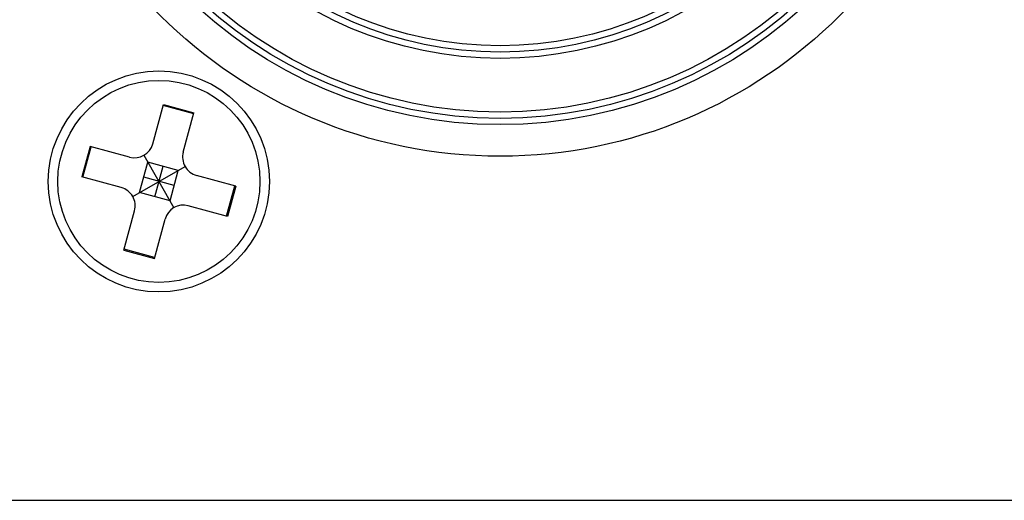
# Model space of a CAD drawing. Header units: millimetres. Extents: x 756 to 1110, y 56 to 256.
# Tile 4 of 9: x 1069.74 to 1085.33, y 129.49 to 137.1. Entities that reach past the tile are written whole.
import ezdxf

# ---------------------------------------------------------------- set-up
doc = ezdxf.new("R2010")
doc.units = ezdxf.units.MM
doc.header["$LTSCALE"] = 16.335
doc.layers.add('D-01-35-26-0DXF_CONTINUOUS_LINE', color=7, linetype='CONTINUOUS')

msp = doc.modelspace()

# ---------------------------------------------------------------- linework, layer by layer
at = {"layer": 'D-01-35-26-0DXF_CONTINUOUS_LINE', "linetype": 'Continuous', "lineweight": 30}
for p, q in [((1071.85, 135.138), (1072.02, 135.761)), ((1072.498, 135.614), (1072.015, 135.745)), ((1072.02, 135.761), (1072.502, 135.63)), ((1072.333, 135.007), (1072.502, 135.63)), ((1070.859, 135.097), (1070.728, 134.615)), ((1070.744, 134.61), (1070.875, 135.093)), ((1071.482, 134.928), (1070.859, 135.097)), ((1071.71, 134.957), (1072.185, 134.127)), ((1071.64, 134.367), (1071.772, 134.849)), ((1072.254, 134.718), (1071.772, 134.849)), ((1071.532, 134.305), (1072.362, 134.779)), ((1071.882, 134.301), (1072.013, 134.783)), ((1072.123, 134.235), (1072.254, 134.718)), ((1071.351, 134.445), (1070.728, 134.615)), ((1072.188, 134.477), (1071.706, 134.608)), ((1073.166, 134.47), (1072.544, 134.639)), ((1072.123, 134.235), (1071.64, 134.367)), ((1073.019, 133.991), (1073.15, 134.474)), ((1073.166, 134.47), (1073.035, 133.987)), ((1071.392, 133.454), (1071.562, 134.077)), ((1073.035, 133.987), (1072.412, 134.157)), ((1071.875, 133.323), (1072.044, 133.946)), ((1071.392, 133.454), (1071.875, 133.323)), ((1071.879, 133.339), (1071.396, 133.47)), ((1026.947, 129.492), (1096.947, 129.492))]:
    msp.add_line(p, q, dxfattribs=at)
for centre, radius in [((1077.347, 142.542), 7.6), ((1077.347, 142.542), 7.1), ((1077.347, 142.542), 7), ((1077.347, 142.542), 6.9), ((1077.347, 142.542), 6.05), ((1077.347, 142.542), 5.95), ((1077.347, 142.542), 5.85), ((1071.947, 134.542), 1.75), ((1071.947, 134.542), 1.6)]:
    msp.add_circle(centre, radius, dxfattribs=at)
for centre, start, end in [((1071.561, 135.217), 254.7809, 344.7809), ((1072.622, 134.928), 164.7809, 254.7809), ((1071.272, 134.156), 344.7809, 74.7809), ((1072.334, 133.867), 74.7809, 164.7809)]:
    msp.add_arc(centre, 0.3, start, end, dxfattribs=at)

doc.saveas('drawing.dxf')
